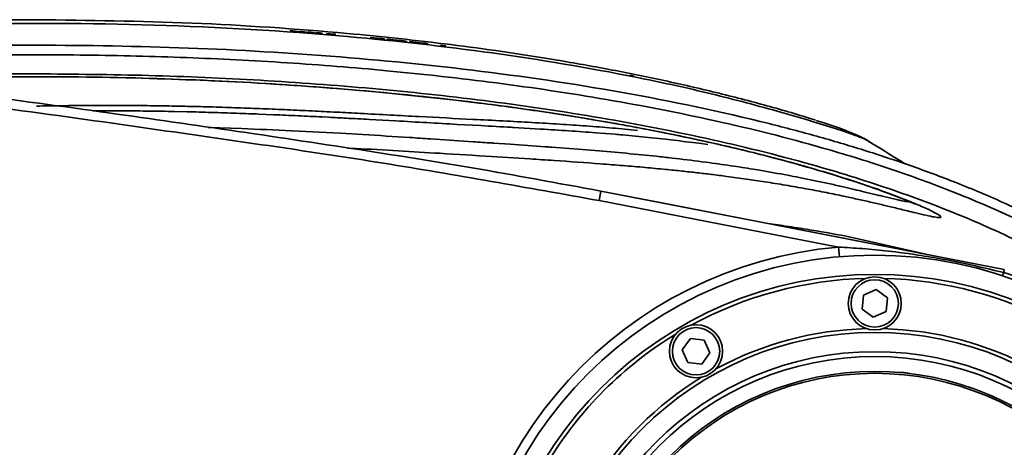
# Model space of a CAD drawing. Header units: millimetres. Extents: x 609 to 1177, y -109 to 470.
# Tile 59 of 60: x 866 to 887, y 403 to 412. Entities that reach past the tile are written whole.
import ezdxf

# ---------------------------------------------------------------- set-up
doc = ezdxf.new("R2010")
doc.units = ezdxf.units.MM

msp = doc.modelspace()

# ---------------------------------------------------------------- linework, layer by layer
at = {"color": 7, "linetype": 'Continuous', "lineweight": 35}
for p, q in [((871.79035, 411.56704), (871.72658, 411.57168)), ((871.72658, 411.57168), (871.85884, 411.54661)), ((871.87206, 411.55158), (871.79035, 411.56704)), ((871.88415, 411.54904), (871.87206, 411.55158)), ((871.89082, 411.55012), (871.88415, 411.54904)), ((871.95204, 411.55318), (871.89082, 411.55012)), ((871.92261, 411.54184), (872.00224, 411.54517)), ((872.16103, 411.52937), (871.96774, 411.55199)), ((872.00224, 411.54517), (872.23825, 411.5173)), ((872.09605, 411.54393), (872.17777, 411.52808)), ((872.16912, 411.5382), (872.09605, 411.54393)), ((872.30138, 411.51221), (872.16912, 411.5382)), ((872.17097, 411.52811), (872.16103, 411.52937)), ((872.17777, 411.52808), (872.19479, 411.52507)), ((872.34459, 411.52411), (872.26705, 411.53039)), ((872.39452, 411.51427), (872.34459, 411.52411)), ((872.55577, 411.50652), (872.46919, 411.50807)), ((872.66889, 411.49682), (872.55577, 411.50652)), ((873.52617, 411.4167), (873.38293, 411.43088)), ((873.69235, 411.39399), (873.67445, 411.39792)), ((873.74511, 411.39075), (873.74873, 411.38995)), ((873.74873, 411.38995), (873.8239, 411.38144)), ((874.00767, 411.36656), (873.79842, 411.38881)), ((873.80826, 411.3849), (874.04764, 411.35934)), ((873.8239, 411.38144), (873.80826, 411.3849)), ((874.07779, 411.35252), (873.86662, 411.37523)), ((874.04764, 411.35934), (874.07779, 411.35252)), ((874.1417, 411.34616), (874.12356, 411.35029)), ((874.46707, 411.31515), (874.26487, 411.33821)), ((874.28464, 411.33309), (874.4971, 411.30876)), ((874.94778, 411.25751), (874.82524, 411.27258)), ((866.12705, 410.61741), (866.47521, 410.61772)), ((866.47521, 410.61772), (867.32569, 410.61284)), ((867.32569, 410.61284), (868.52298, 410.5912)), ((878.8485, 410.62933), (878.76113, 410.64687)), ((868.05093, 410.02233), (868.05073, 410.02233)), ((868.10371, 409.91039), (868.29158, 409.90972)), ((869.09044, 410.01339), (869.09023, 410.01339)), ((871.15875, 409.95439), (871.15855, 409.95439)), ((872.17939, 409.90841), (872.1792, 409.90842)), ((869.32875, 409.89691), (869.59562, 409.8911)), ((871.0771, 409.84339), (871.38317, 409.83092)), ((872.38904, 409.78393), (872.52697, 409.77685)), ((873.3674, 409.73204), (873.90618, 409.70232)), ((875.50564, 409.73423), (875.50551, 409.73424)), ((870.71908, 409.5415), (870.26002, 409.55747)), ((875.18343, 409.63047), (875.67082, 409.60382)), ((876.3526, 409.56629), (876.91071, 409.53365)), ((876.73065, 409.66926), (876.73055, 409.66926)), ((872.77004, 409.44573), (871.76304, 409.49753)), ((873.22998, 409.41913), (872.77005, 409.44573)), ((875.5171, 409.27025), (874.63421, 409.32947)), ((878.05712, 409.45633), (878.45334, 409.42416)), ((879.14236, 409.35916), (879.43003, 409.3287)), ((876.27895, 409.21856), (875.93954, 409.24166)), ((877.69607, 409.11595), (877.13894, 409.15817)), ((880.18842, 409.23812), (880.37606, 409.21301)), ((876.68696, 408.91419), (875.893, 408.96427)), ((879.31132, 408.96796), (879.00716, 408.9995)), ((880.32457, 408.84697), (880.24822, 408.85697)), ((881.44474, 408.67983), (881.30889, 408.70238)), ((882.59305, 408.46324), (882.26472, 408.52988)), ((883.1762, 408.3348), (883.14041, 408.34302)), ((878.11986, 408.05146), (878.15774, 408.24784)), ((878.15782, 408.24825), (879.45348, 407.99637)), ((883.65417, 408.22204), (883.60201, 408.2345)), ((884.10491, 408.11342), (883.9867, 408.1418)), ((884.30883, 408.06575), (884.10491, 408.11342)), ((884.54775, 408.0235), (884.52463, 408.02474)), ((881.91794, 407.53389), (881.62077, 407.57503)), ((884.88471, 406.9405), (883.23569, 407.31279)), ((883.07887, 407.08783), (883.0963, 406.88859)), ((886.5099, 406.62426), (886.49979, 406.62674)), ((886.51021, 406.6245), (886.51021, 406.6245)), ((886.51021, 406.6245), (886.51021, 406.6245)), ((886.51021, 406.6245), (886.51021, 406.6245)), ((883.56452, 405.80313), (883.59469, 406.09022)), ((883.59469, 406.09022), (883.85841, 406.20764)), ((883.85841, 406.20764), (884.09196, 406.03796)), ((884.09196, 406.03796), (884.06178, 405.75086)), ((883.79806, 405.63345), (883.56452, 405.80313)), ((884.06178, 405.75086), (883.79806, 405.63345)), ((879.84114, 404.95931), (880.01082, 405.19285)), ((880.01082, 405.19285), (880.29792, 405.16267)), ((880.29792, 405.16267), (880.41533, 404.89896)), ((879.95856, 404.69559), (879.84114, 404.95931)), ((880.41533, 404.89896), (880.24565, 404.66541)), ((880.24565, 404.66541), (879.95856, 404.69559))]:
    msp.add_line(p, q, dxfattribs=at)
at = {"color": 7, "linetype": 'Continuous', "lineweight": 35, "true_color": 0xffffff}
for p, q in [((867.63582, 409.90876), (868.10371, 409.91039)), ((870.26002, 409.55747), (870.0306, 409.56422)), ((873.07995, 409.13156), (872.91813, 409.13997))]:
    msp.add_line(p, q, dxfattribs=at)
at = {"color": 7, "linetype": 'Continuous', "lineweight": 35, "flags": 128}
for points in [[(871.96774, 411.55199), (871.95895, 411.55265), (871.95204, 411.55318)], [(878.15774, 408.24784), (882.33403, 407.4364), (886.51021, 406.6245)], [(883.07887, 407.08783), (882.29586, 407.24007), (878.11986, 408.05146)], [(886.51021, 406.62453), (883.06982, 407.29343), (879.45347, 407.9963)], [(884.55372, 404.46895), (884.43454, 404.4895), (884.35535, 404.4898)], [(886.35637, 403.95362), (886.26866, 404.00182), (886.17415, 404.03476)], [(880.91878, 403.75933), (880.77557, 403.68249), (880.74604, 403.6596)]]:
    msp.add_lwpolyline(points, dxfattribs=at)
at = {"color": 7, "linetype": 'Continuous', "lineweight": 35}
for centre, radius in [((883.82824, 398.52054), 8.4), ((883.82824, 398.52054), 8), ((883.82824, 405.92054), 0.55), ((883.82824, 405.92054), 0.49), ((880.12824, 404.92913), 0.55), ((883.82824, 398.52054), 6.8), ((880.12824, 404.92913), 0.49), ((883.82824, 398.52054), 6.4), ((883.82824, 398.52054), 6.3), ((883.82824, 398.52054), 5.99248), ((883.82824, 398.52054), 5.95244)]:
    msp.add_circle(centre, radius, dxfattribs=at)
for radius, start, end in [(8.6, 94.998858, 265.00115), (7.92, 91.340932, 118.659068), (7.92, 61.340932, 88.659068), (7.92, 121.340932, 148.659068), (6.88, 91.438721, 118.561279), (6.88, 61.438721, 88.561279), (6.88, 121.438721, 148.561279)]:
    msp.add_arc((883.82824, 398.52054), radius, start, end, dxfattribs=at)
for points, knots in [([(866.47559, 411.79898), (865.54029, 411.78985), (863.66965, 411.77159), (860.79566, 411.68994), (857.8534, 411.58947), (854.84319, 411.45266), (851.83727, 411.25424), (849.33689, 410.9938), (847.36181, 410.63335), (846.3259, 410.39709), (845.80063, 410.21201), (845.74891, 410.19378)], [0, 0, 0, 0, 0.1346411, 0.2692854, 0.41386076, 0.55843695, 0.70301041, 0.84756048, 0.91983984, 0.99210641, 1, 1, 1, 1]), ([(882.59866, 409.71686), (882.55475, 409.73116), (882.19284, 409.84902), (881.44943, 410.06117), (880.40771, 410.32758), (879.33686, 410.5699), (878.26172, 410.78539), (876.8344, 411.0376), (875.05076, 411.29576), (872.55515, 411.56222), (869.69559, 411.75711), (867.54892, 411.78503), (866.47559, 411.79898)], [0, 0, 0, 0, 0.00884098, 0.07287494, 0.14003332, 0.20721681, 0.27440369, 0.34158526, 0.47355075, 0.60551672, 0.80276092, 1, 1, 1, 1]), ([(873.67445, 411.39792), (873.66752, 411.39927), (873.65397, 411.4019), (873.6169, 411.40687), (873.57327, 411.41188), (873.54276, 411.415), (873.52617, 411.4167)], [0, 0, 0, 0, 0.254240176, 0.497041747, 0.726503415, 1, 1, 1, 1]), ([(873.53232, 411.41333), (873.54861, 411.41168), (873.56892, 411.40963), (873.59005, 411.40698), (873.60151, 411.40532), (873.60645, 411.40433), (873.60974, 411.40367)], [0, 0, 0, 0, 0.504542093, 0.62893448, 0.752703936, 1, 1, 1, 1]), ([(873.79842, 411.38881), (873.78775, 411.38992), (873.7708, 411.39167), (873.75171, 411.39342), (873.74235, 411.39413), (873.73763, 411.39439), (873.73483, 411.39439), (873.73311, 411.39407), (873.7356, 411.39292), (873.74143, 411.39159), (873.74511, 411.39075)], [0, 0, 0, 0, 0.246295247, 0.390917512, 0.447987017, 0.498457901, 0.548592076, 0.605899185, 0.75185368, 1, 1, 1, 1]), ([(874.12356, 411.35029), (874.11852, 411.35138), (874.11078, 411.35306), (874.09582, 411.35565), (874.08185, 411.35776), (874.06492, 411.36), (874.04008, 411.36301), (874.02046, 411.36516), (874.00767, 411.36656)], [0, 0, 0, 0, 0.249499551, 0.383049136, 0.500310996, 0.617927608, 0.750858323, 1, 1, 1, 1]), ([(874.26487, 411.33821), (874.25422, 411.3394), (874.23732, 411.34127), (874.21828, 411.34317), (874.20899, 411.34394), (874.20436, 411.34422), (874.20167, 411.34423), (874.20007, 411.34391), (874.20268, 411.34273), (874.20852, 411.34134), (874.21219, 411.34047)], [0, 0, 0, 0, 0.2463366, 0.39095007, 0.44780474, 0.49804639, 0.54800015, 0.60537141, 0.75192045, 1, 1, 1, 1]), ([(893.86281, 398.52054), (893.84982, 398.91625), (893.82427, 399.69465), (893.61238, 400.82566), (893.27648, 401.88199), (892.81229, 402.84223), (892.2591, 403.70129), (891.54839, 404.57487), (890.68004, 405.42254), (889.67486, 406.21701), (888.688, 406.86947), (887.6547, 407.45715), (886.60259, 407.97085), (885.54767, 408.41573), (884.56479, 408.78178), (883.60476, 409.10006), (882.63076, 409.38853), (880.97396, 409.82683), (878.59978, 410.3232), (875.5007, 410.77831), (872.36966, 411.0787), (869.22944, 411.24854), (866.08762, 411.28046), (862.96596, 411.26247), (859.92022, 411.24364), (857.60947, 411.21543), (856.0225, 411.18587), (855.08234, 411.16453), (854.06578, 411.13669), (852.90312, 411.09548), (851.5512, 411.02865), (850.24833, 410.93741), (849.03603, 410.81568), (847.95506, 410.67088), (846.81082, 410.46262), (845.61466, 410.15575), (844.67348, 409.83602), (844.15596, 409.57761), (844.02874, 409.51408)], [0, 0, 0, 0, 0.02124501, 0.0417916, 0.06158718, 0.08063529, 0.09891109, 0.11636124, 0.14103511, 0.1639356, 0.1851013, 0.2045318, 0.2277628, 0.2479575, 0.26601826, 0.28409676, 0.30228474, 0.32058382, 0.37615923, 0.43247333, 0.48878934, 0.54508832, 0.60137063, 0.6575599, 0.71280349, 0.76500303, 0.78171185, 0.79807652, 0.8155255, 0.83634598, 0.86057797, 0.88824252, 0.90650277, 0.92602611, 0.94682597, 0.96893497, 0.99236307, 1, 1, 1, 1]), ([(874.58231, 411.29804), (874.5773, 411.29917), (874.5696, 411.3009), (874.55475, 411.3036), (874.5409, 411.30581), (874.52408, 411.30817), (874.49935, 411.31136), (874.47981, 411.31365), (874.46707, 411.31515)], [0, 0, 0, 0, 0.24944779, 0.383109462, 0.500310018, 0.61793999, 0.750814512, 1, 1, 1, 1]), ([(893.66187, 398.52054), (893.65196, 398.86308), (893.63212, 399.54836), (893.46325, 400.56467), (893.18295, 401.555), (892.81753, 402.38999), (892.424, 403.08056), (892.03787, 403.64737), (891.6113, 404.17993), (891.14872, 404.68148), (890.65374, 405.15553), (889.95765, 405.749), (889.03067, 406.42218), (887.85476, 407.12753), (886.62865, 407.74248), (885.36694, 408.27702), (884.07768, 408.74231), (882.46734, 409.2387), (880.53191, 409.72273), (878.27458, 410.16227), (876.00284, 410.5015), (874.14142, 410.70843), (872.69549, 410.83372), (871.65758, 410.90854), (870.61717, 410.96882), (869.577, 411.01522), (868.54377, 411.04778), (867.50901, 411.06823), (866.81998, 411.07111), (866.47546, 411.07256)], [0, 0, 0, 0, 0.03123884, 0.06249552, 0.09372028, 0.12493716, 0.14538303, 0.16617722, 0.1874481, 0.2075837, 0.22839139, 0.2499462, 0.29100933, 0.33275058, 0.3749324, 0.41606361, 0.45771036, 0.49994248, 0.5697741, 0.63962784, 0.70970437, 0.77929837, 0.81048145, 0.84212785, 0.87424402, 0.90556958, 0.93712947, 0.96856536, 1, 1, 1, 1]), ([(849.25262, 409.52113), (849.59772, 409.61578), (850.7167, 409.9227), (852.76303, 410.27942), (855.37498, 410.58852), (858.13125, 410.71837), (860.90531, 410.65633), (863.01273, 410.4856), (865.1996, 410.24723), (868.24644, 409.83638), (871.93016, 409.30131), (875.49558, 408.74082), (877.27037, 408.41217), (878.15774, 408.24784)], [0, 0, 0, 0, 0.03678518, 0.11927649, 0.2132109, 0.30714525, 0.40272563, 0.49833115, 0.52444644, 0.62891782, 0.814415, 0.90720954, 1, 1, 1, 1]), ([(866.47521, 410.67626), (866.34391, 410.6762), (865.99791, 410.67602), (865.46933, 410.67496), (864.88036, 410.67362), (864.31313, 410.67187), (863.73628, 410.6697), (863.14556, 410.66706), (862.5378, 410.66387), (861.5161, 410.65781), (860.7, 410.65088), (860.09387, 410.64573)], [0, 0, 0, 0, 0.06172845, 0.16265658, 0.24849158, 0.33861522, 0.42932098, 0.51967676, 0.61632566, 0.71504022, 1, 1, 1, 1]), ([(861.34899, 410.59645), (862.64803, 410.60396), (864.81074, 410.61647), (867.83616, 410.62024), (870.42466, 410.53392), (873.02711, 410.36222), (875.22487, 410.13423), (877.03273, 409.88578), (878.45132, 409.65447), (879.88199, 409.37832), (881.05819, 409.11134), (881.95533, 408.87972), (882.59659, 408.70046), (883.21241, 408.51235), (883.78305, 408.32187), (884.26229, 408.14565), (884.53204, 408.03707), (884.64415, 407.98917), (884.65598, 407.98494), (884.66153, 407.98296)], [0, 0, 0, 0, 0.16091818, 0.26790678, 0.37473293, 0.48166687, 0.59092, 0.64834613, 0.70769638, 0.76893723, 0.82882472, 0.85701755, 0.88383324, 0.91180414, 0.93824397, 0.96268807, 0.98318858, 0.99211762, 1, 1, 1, 1]), ([(863.71611, 410.61098), (864.13334, 410.61254), (864.93698, 410.61554), (865.74062, 410.6168), (866.12705, 410.61741)], [0, 0, 0, 0, 0.5191631, 1, 1, 1, 1]), ([(893.26933, 398.52054), (893.25944, 398.86091), (893.24003, 399.5291), (893.07107, 400.52256), (892.79048, 401.48077), (892.38281, 402.3923), (891.85636, 403.24533), (891.30467, 403.93858), (890.7683, 404.50513), (890.27916, 404.96182), (889.52352, 405.58969), (888.4567, 406.32943), (887.06209, 407.10317), (885.61067, 407.75893), (884.09504, 408.32407), (882.33512, 408.86685), (880.2945, 409.37003), (878.03176, 409.80191), (875.73136, 410.13713), (873.43179, 410.38436), (871.11758, 410.5533), (868.79742, 410.65644), (867.25071, 410.66965), (866.47521, 410.67626)], [0, 0, 0, 0, 0.03163546, 0.06210456, 0.09341956, 0.12426546, 0.15466573, 0.18640559, 0.20647413, 0.22718097, 0.24859997, 0.29779964, 0.34763528, 0.39672905, 0.44577973, 0.49797423, 0.56792389, 0.64112148, 0.71212123, 0.78406108, 0.85616222, 0.92788222, 1, 1, 1, 1]), ([(868.52298, 410.5912), (869.31879, 410.5654), (870.91375, 410.51369), (872.50447, 410.3865), (873.3015, 410.32278)], [0, 0, 0, 0, 0.4989498, 1, 1, 1, 1]), ([(873.3015, 410.32278), (874.00558, 410.25388), (875.43286, 410.1142), (876.93701, 409.9005), (877.81058, 409.75857), (877.9668, 409.73227), (878.03952, 409.72003)], [0, 0, 0, 0, 0.44422092, 0.90051601, 0.95369098, 1, 1, 1, 1]), ([(868.05073, 410.02233), (867.70373, 410.02177), (867.17886, 410.02091), (866.65329, 410.01162), (866.47518, 410.00848)], [0, 0, 0, 0, 0.66111217, 1, 1, 1, 1]), ([(869.09023, 410.01339), (868.91712, 410.0158), (868.5709, 410.02061), (868.22425, 410.02176), (868.05093, 410.02233)], [0, 0, 0, 0, 0.50001421, 1, 1, 1, 1]), ([(868.29158, 409.90972), (868.46464, 409.90855), (868.81064, 409.90622), (869.15609, 409.90001), (869.32875, 409.89691)], [0, 0, 0, 0, 0.50017177, 1, 1, 1, 1]), ([(870.12744, 409.99018), (869.95483, 409.9949), (869.60961, 410.00434), (869.2635, 410.01037), (869.09044, 410.01339)], [0, 0, 0, 0, 0.4999892, 1, 1, 1, 1]), ([(871.15855, 409.95439), (870.98718, 409.96108), (870.64439, 409.97446), (870.29977, 409.98494), (870.12744, 409.99018)], [0, 0, 0, 0, 0.49995745, 1, 1, 1, 1]), ([(872.1792, 409.90842), (872.01002, 409.91661), (871.67164, 409.933), (871.32972, 409.94726), (871.15875, 409.95439)], [0, 0, 0, 0, 0.49998129, 1, 1, 1, 1]), ([(873.1789, 409.85665), (873.01414, 409.86545), (872.6846, 409.88305), (872.34781, 409.89996), (872.17939, 409.90841)], [0, 0, 0, 0, 0.4999532, 1, 1, 1, 1]), ([(869.59562, 409.8911), (869.67899, 409.88906), (869.93434, 409.88282), (870.18908, 409.8748), (870.36065, 409.86939)], [0, 0, 0, 0, 0.32648418, 1, 1, 1, 1]), ([(870.36065, 409.86939), (870.53172, 409.86354), (870.77093, 409.85536), (871.00922, 409.84604), (871.0771, 409.84339)], [0, 0, 0, 0, 0.71509209, 1, 1, 1, 1]), ([(871.38317, 409.83092), (871.55198, 409.82361), (871.88905, 409.80899), (872.22255, 409.79228), (872.38904, 409.78393)], [0, 0, 0, 0, 0.5008111, 1, 1, 1, 1]), ([(872.52697, 409.77685), (872.64576, 409.77065), (872.92861, 409.75589), (873.20632, 409.74079), (873.3674, 409.73204)], [0, 0, 0, 0, 0.41997425, 1, 1, 1, 1]), ([(875.50551, 409.73424), (875.14357, 409.75266), (874.41724, 409.78962), (873.5926, 409.83426), (873.1789, 409.85665)], [0, 0, 0, 0, 0.49831951, 1, 1, 1, 1]), ([(873.90618, 409.70232), (874.12612, 409.68992), (874.566, 409.66511), (874.97762, 409.64201), (875.18343, 409.63047)], [0, 0, 0, 0, 0.500023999, 1, 1, 1, 1]), ([(876.73055, 409.66926), (876.53389, 409.68021), (876.14067, 409.7021), (875.71728, 409.72353), (875.50564, 409.73423)], [0, 0, 0, 0, 0.50012735, 1, 1, 1, 1]), ([(878.03952, 409.72003), (878.14907, 409.70124), (878.39141, 409.65967), (878.79241, 409.58716), (879.24278, 409.50177), (879.66146, 409.41777), (880.03979, 409.33864), (880.25904, 409.2905), (880.37733, 409.26452)], [0, 0, 0, 0, 0.13998452, 0.309667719, 0.513213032, 0.717297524, 0.847464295, 1, 1, 1, 1]), ([(883.72659, 409.26435), (883.68861, 409.2885), (883.60376, 409.34246), (883.46282, 409.40837), (883.20893, 409.51022), (882.89747, 409.62352), (882.66881, 409.69367), (882.61645, 409.70974)], [0, 0, 0, 0, 0.14536835, 0.32480154, 0.54013071, 0.89468131, 1, 1, 1, 1]), ([(871.76304, 409.49753), (871.75969, 409.49769), (871.41344, 409.51395), (871.06458, 409.52779), (870.71909, 409.5415)], [0, 0, 0, 0, 0.00968293, 1, 1, 1, 1]), ([(875.67082, 409.60382), (875.88455, 409.59226), (876.11515, 409.5798), (876.33641, 409.56721), (876.3526, 409.56629)], [0, 0, 0, 0, 0.92684818, 1, 1, 1, 1]), ([(877.85587, 409.59657), (877.67342, 409.60949), (877.30856, 409.63532), (876.92327, 409.65794), (876.73065, 409.66926)], [0, 0, 0, 0, 0.50006038, 1, 1, 1, 1]), ([(876.91072, 409.53365), (877.10679, 409.5216), (877.49946, 409.49746), (877.87106, 409.47005), (878.05711, 409.45633)], [0, 0, 0, 0, 0.49932066, 1, 1, 1, 1]), ([(878.91887, 409.50586), (878.74468, 409.52236), (878.3963, 409.55537), (878.03607, 409.58284), (877.85595, 409.59657)], [0, 0, 0, 0, 0.50000347, 1, 1, 1, 1]), ([(874.63421, 409.32947), (874.48797, 409.33921), (874.0311, 409.36962), (873.55421, 409.39909), (873.22998, 409.41913)], [0, 0, 0, 0, 0.32010254, 1, 1, 1, 1]), ([(878.45334, 409.42416), (878.50419, 409.41975), (878.73684, 409.39954), (878.96448, 409.37687), (879.14236, 409.35916)], [0, 0, 0, 0, 0.218583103, 1, 1, 1, 1]), ([(879.43003, 409.3287), (879.51013, 409.31986), (879.76543, 409.29169), (880.01627, 409.25992), (880.18842, 409.23812)], [0, 0, 0, 0, 0.31372095, 1, 1, 1, 1]), ([(875.893, 408.96427), (875.54171, 408.98606), (874.91985, 409.02463), (873.96881, 409.0823), (873.37553, 409.11518), (873.07995, 409.13156)], [0, 0, 0, 0, 0.39446935, 0.69831405, 1, 1, 1, 1]), ([(875.93954, 409.24166), (875.92735, 409.24249), (875.78865, 409.25194), (875.64664, 409.26152), (875.51712, 409.27025)], [0, 0, 0, 0, 0.08790474, 1, 1, 1, 1]), ([(877.13894, 409.15817), (877.09376, 409.16146), (876.81511, 409.18178), (876.52339, 409.20179), (876.27897, 409.21856)], [0, 0, 0, 0, 0.16214226, 1, 1, 1, 1]), ([(879.00715, 408.9995), (878.79428, 409.02018), (878.36906, 409.06148), (877.92023, 409.09781), (877.69608, 409.11595)], [0, 0, 0, 0, 0.50061381, 1, 1, 1, 1]), ([(880.37733, 409.26452), (880.5649, 409.22221), (880.95122, 409.13506), (881.33526, 409.03901), (881.53284, 408.98959)], [0, 0, 0, 0, 0.4855135, 1, 1, 1, 1]), ([(884.46543, 408.80835), (884.43005, 408.83023), (884.18095, 408.98431), (883.93136, 409.13841), (883.71721, 409.27063)], [0, 0, 0, 0, 0.14202331, 1, 1, 1, 1]), ([(878.15297, 408.81323), (877.83683, 408.83625), (877.4409, 408.86507), (876.94035, 408.89789), (876.77054, 408.90881), (876.68696, 408.91419)], [0, 0, 0, 0, 0.66798032, 0.83659377, 1, 1, 1, 1]), ([(880.24821, 408.85697), (880.04471, 408.88265), (879.73594, 408.92162), (879.41928, 408.95618), (879.31132, 408.96796)], [0, 0, 0, 0, 0.6590643, 1, 1, 1, 1]), ([(881.53284, 408.98959), (881.71658, 408.94184), (882.08278, 408.84666), (882.63061, 408.69127), (883.10195, 408.54789), (883.49878, 408.41965), (883.7086, 408.34744), (883.81401, 408.31116)], [0, 0, 0, 0, 0.23479244, 0.46795178, 0.70718982, 0.85290527, 1, 1, 1, 1]), ([(879.49892, 408.69711), (879.35826, 408.71057), (879.06927, 408.73823), (878.62172, 408.77673), (878.30863, 408.80111), (878.15297, 408.81323)], [0, 0, 0, 0, 0.322877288, 0.663346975, 1, 1, 1, 1]), ([(880.76575, 408.55314), (880.65952, 408.56673), (880.4558, 408.5928), (880.14499, 408.62913), (879.82992, 408.66386), (879.61076, 408.68587), (879.49892, 408.69711)], [0, 0, 0, 0, 0.256465, 0.49183758, 0.7406664, 1, 1, 1, 1]), ([(881.30889, 408.70238), (881.1569, 408.72656), (880.83213, 408.77822), (880.50083, 408.8231), (880.32457, 408.84697)], [0, 0, 0, 0, 0.46798642, 1, 1, 1, 1]), ([(881.9823, 408.37124), (881.83948, 408.39484), (881.57098, 408.4392), (881.16551, 408.4995), (880.901, 408.53499), (880.76575, 408.55314)], [0, 0, 0, 0, 0.35705223, 0.67123843, 1, 1, 1, 1]), ([(882.26472, 408.52988), (882.18558, 408.54533), (881.91632, 408.59787), (881.63991, 408.64591), (881.44474, 408.67983)], [0, 0, 0, 0, 0.29393199, 1, 1, 1, 1]), ([(883.14708, 408.15056), (883.02545, 408.17559), (882.77992, 408.22613), (882.39135, 408.30013), (882.122, 408.34695), (881.9823, 408.37124)], [0, 0, 0, 0, 0.32085983, 0.64773539, 1, 1, 1, 1]), ([(883.1404, 408.34302), (883.05058, 408.36345), (882.87084, 408.40433), (882.68568, 408.4436), (882.59305, 408.46324)], [0, 0, 0, 0, 0.49974243, 1, 1, 1, 1]), ([(883.60201, 408.2345), (883.53629, 408.2502), (883.39819, 408.28318), (883.25253, 408.31705), (883.1762, 408.3348)], [0, 0, 0, 0, 0.475955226, 1, 1, 1, 1]), ([(883.81401, 408.31116), (883.81895, 408.30943), (883.93214, 408.26986), (884.14495, 408.19315), (884.47116, 408.06906), (884.65652, 407.9912), (884.76311, 407.94642)], [0, 0, 0, 0, 0.013638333, 0.31264473, 0.604746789, 1, 1, 1, 1]), ([(883.70106, 408.02889), (883.6097, 408.04963), (883.42805, 408.09086), (883.24037, 408.13074), (883.14708, 408.15056)], [0, 0, 0, 0, 0.50292248, 1, 1, 1, 1]), ([(883.9867, 408.1418), (883.95459, 408.14957), (883.84915, 408.17509), (883.73416, 408.20278), (883.65418, 408.22204)], [0, 0, 0, 0, 0.30448073, 1, 1, 1, 1]), ([(884.21999, 407.90654), (884.13664, 407.9266), (883.96949, 407.96684), (883.7907, 408.00817), (883.70106, 408.02889)], [0, 0, 0, 0, 0.4986297, 1, 1, 1, 1]), ([(884.67794, 407.79547), (884.62057, 407.80933), (884.52147, 407.83326), (884.36649, 407.87108), (884.26937, 407.89459), (884.21999, 407.90654)], [0, 0, 0, 0, 0.40325, 0.69655714, 1, 1, 1, 1]), ([(884.52463, 408.02474), (884.48449, 408.03078), (884.42651, 408.0395), (884.33652, 408.05957), (884.30883, 408.06575)], [0, 0, 0, 0, 0.69239453, 1, 1, 1, 1]), ([(884.76311, 407.94642), (884.81044, 407.92564), (884.9313, 407.87259), (885.01218, 407.83183), (885.06139, 407.80704)], [0, 0, 0, 0, 0.39165684, 1, 1, 1, 1]), ([(885.16694, 407.69912), (885.13554, 407.70161), (885.07132, 407.70668), (884.89834, 407.74327), (884.75084, 407.77821), (884.67794, 407.79547)], [0, 0, 0, 0, 0.32604067, 0.66694315, 1, 1, 1, 1]), ([(885.06139, 407.80704), (885.09528, 407.78849), (885.15922, 407.75349), (885.18066, 407.73385), (885.19073, 407.72461)], [0, 0, 0, 0, 0.52996518, 1, 1, 1, 1]), ([(885.19073, 407.72461), (885.19517, 407.71525), (885.20185, 407.70116), (885.17571, 407.69964), (885.16694, 407.69912)], [0, 0, 0, 0, 0.66463618, 1, 1, 1, 1]), ([(883.23569, 407.31279), (882.96386, 407.3624), (882.53199, 407.44124), (882.08397, 407.50884), (881.91794, 407.53389)], [0, 0, 0, 0, 0.62941955, 1, 1, 1, 1]), ([(883.07887, 407.08783), (883.24493, 407.078), (883.77159, 407.0468), (884.65428, 406.94281), (885.6304, 406.77171), (886.23971, 406.62142), (886.49726, 406.55789)], [0, 0, 0, 0, 0.14391464, 0.45641225, 0.77022477, 1, 1, 1, 1]), ([(886.51021, 406.6245), (886.50984, 406.6226), (886.5091, 406.61879), (886.50405, 406.59281), (886.49926, 406.56815), (886.49726, 406.55788)], [0, 0, 0, 0, 0.36847789, 0.73695578, 1, 1, 1, 1]), ([(886.49727, 406.55792), (886.74778, 406.48431), (887.3031, 406.32115), (887.81987, 406.05866), (888.10351, 405.91459)], [0, 0, 0, 0, 0.45112036, 1, 1, 1, 1])]:
    msp.add_open_spline(points, degree=3, knots=knots, dxfattribs=at)
at = {"color": 7, "linetype": 'Continuous', "lineweight": 35, "true_color": 0xffffff}
for points, knots in [([(846.93637, 410.47227), (847.28886, 410.56043), (848.33771, 410.82276), (850.12747, 411.0354), (852.26932, 411.23659), (854.41817, 411.37065), (856.56818, 411.47211), (858.71914, 411.55425), (861.49209, 411.6406), (864.88694, 411.73028), (868.90607, 411.72786), (872.58464, 411.50669), (875.91312, 411.13588), (878.39142, 410.722), (880.35428, 410.29524), (881.58421, 409.97076), (882.45272, 409.71756), (882.94639, 409.56336), (883.29056, 409.45091), (883.55981, 409.35214), (883.70004, 409.28925), (883.70914, 409.27457), (883.71202, 409.26993)], [0, 0, 0, 0, 0.02889602, 0.0859813, 0.14307274, 0.20016746, 0.25726173, 0.31435647, 0.37145101, 0.47802645, 0.5845936, 0.69115425, 0.77107992, 0.85099915, 0.89096394, 0.93087122, 0.95221573, 0.96294627, 0.97365751, 0.98435688, 0.99504864, 1, 1, 1, 1]), ([(866.47546, 411.07256), (865.78131, 411.07151), (864.38148, 411.06939), (862.24193, 411.05921), (860.13643, 411.04396), (858.01203, 411.02083), (855.9408, 410.98653), (853.84165, 410.93374), (852.04597, 410.85807), (850.53263, 410.75853), (849.3126, 410.64727), (848.10161, 410.49234), (846.89641, 410.27884), (845.71216, 409.97013), (844.91079, 409.71462), (844.52483, 409.52781), (844.49777, 409.51472)], [0, 0, 0, 0, 0.09407351, 0.18970851, 0.28996081, 0.37942335, 0.47762952, 0.57069496, 0.66399229, 0.72117543, 0.77621817, 0.82998619, 0.88661234, 0.94189597, 0.995926, 1, 1, 1, 1]), ([(878.11986, 408.05146), (876.63355, 408.31837), (873.6607, 408.85224), (869.6698, 409.42044), (866.17482, 409.92416), (863.16528, 410.28393), (860.52986, 410.4715), (858.27903, 410.50199), (856.41296, 410.44194), (854.5458, 410.29495), (852.52765, 410.0306), (851.02044, 409.78271), (850.15254, 409.55147), (850.04265, 409.52219)], [0, 0, 0, 0, 0.15993755, 0.31990171, 0.42693515, 0.53396349, 0.64088964, 0.70660279, 0.77231367, 0.83859271, 0.90487195, 0.98795546, 1, 1, 1, 1])]:
    msp.add_open_spline(points, degree=3, knots=knots, dxfattribs=at)
at = {"color": 7, "linetype": 'Continuous', "lineweight": 35}
msp.add_open_spline([(886.45982, 406.49768), (886.46159, 406.49802), (886.46514, 406.49871), (886.47386, 406.51077), (886.48452, 406.52986), (886.49301, 406.54855), (886.49726, 406.55789)], degree=3, dxfattribs=at)

doc.saveas('drawing.dxf')
